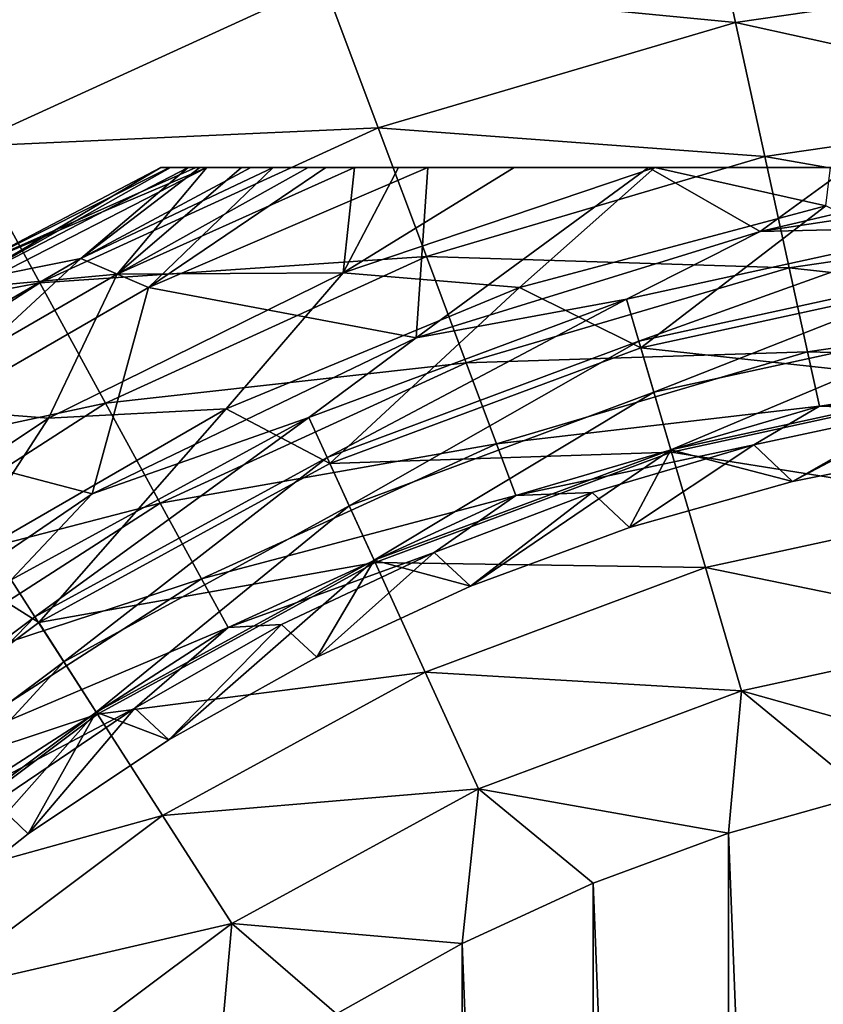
# Model space of a CAD drawing. Header units: metres. Extents: x -42 to 163, y -93 to 90.
# Tile 70 of 232: x 37.5 to 40.67, y -17.83 to -13.95. Entities that reach past the tile are written whole.
import ezdxf

# ---------------------------------------------------------------- set-up
doc = ezdxf.new("R2010")
doc.units = ezdxf.units.M
doc.layers.add('solid_500770_SW0001', color=7, linetype='CONTINUOUS')

msp = doc.modelspace()

# ---------------------------------------------------------------- linework, layer by layer
at = {"layer": 'solid_500770_SW0001'}
for points in [[(56.514248, -38.315102, -12.948243), (18.35524, -1.03225, -12.923228), (18.5, 0, -12.95)], [(56.514248, -38.315102, -12.948243), (18.5, 0, -12.95), (51.630558, -33.130558, -12.95)], [(43.829685, -14.84155, -12.95), (51.630558, -33.130558, -12.95), (18.5, 0, -12.95)], [(42.021328, -13.558603, -12.95), (43.829685, -14.84155, -12.95), (18.5, 0, -12.95)], [(55.226353, -39.602997, -12.78924), (18.210615, -2.056118, -12.843356), (18.35524, -1.03225, -12.923228)], [(56.514248, -38.315102, -12.948243), (55.226353, -39.602997, -12.78924), (18.35524, -1.03225, -12.923228)], [(55.226353, -39.602997, -12.78924), (18.068186, -3.068632, -12.711252), (18.210615, -2.056118, -12.843356)], [(53.967102, -40.862244, -12.37532), (17.928152, -4.063536, -12.528332), (18.068186, -3.068632, -12.711252)], [(55.226353, -39.602997, -12.78924), (53.967102, -40.862244, -12.37532), (18.068186, -3.068632, -12.711252)], [(53.967102, -40.862244, -12.37532), (17.791296, -5.035288, -12.296576), (17.928152, -4.063536, -12.528332)], [(52.761547, -42.067799, -11.714679), (17.65856, -5.979468, -12.018324), (17.791296, -5.035288, -12.296576)], [(53.967102, -40.862244, -12.37532), (52.761547, -42.067799, -11.714679), (17.791296, -5.035288, -12.296576)], [(52.761547, -42.067799, -11.714679), (17.530245, -6.890572, -11.696586), (17.65856, -5.979468, -12.018324)], [(51.633751, -43.195599, -10.820447), (17.407103, -7.765442, -11.334347), (17.530245, -6.890572, -11.696586)], [(52.761547, -42.067799, -11.714679), (51.633751, -43.195599, -10.820447), (17.530245, -6.890572, -11.696586)], [(51.633751, -43.195599, -10.820447), (17.289606, -8.601012, -10.934836), (17.407103, -7.765442, -11.334347)], [(51.633751, -43.195599, -10.820447), (17.177889, -9.394261, -10.501533), (17.289606, -8.601012, -10.934836)], [(50.606339, -44.223011, -9.710581), (17.072445, -10.143663, -10.037726), (17.177889, -9.394261, -10.501533)], [(51.633751, -43.195599, -10.820447), (50.606339, -44.223011, -9.710581), (17.177889, -9.394261, -10.501533)], [(50.606339, -44.223011, -9.710581), (16.973396, -10.847627, -9.546817), (17.072445, -10.143663, -10.037726)], [(49.699722, -45.129623, -8.407207), (16.880825, -11.505233, -9.032024), (16.973396, -10.847627, -9.546817)], [(50.606339, -44.223011, -9.710581), (49.699722, -45.129623, -8.407207), (16.973396, -10.847627, -9.546817)], [(49.699722, -45.129623, -8.407207), (16.79487, -12.116113, -8.49642), (16.880825, -11.505233, -9.032024)], [(49.699722, -45.129623, -8.407207), (16.642687, -13.197508, -7.374191), (16.79487, -12.116113, -8.49642)], [(49.699657, -45.129688, 8.4071), (16.794886, -12.116011, 8.496514), (16.6427, -13.197419, 7.374295)], [(49.699657, -45.129688, 8.4071), (35.635506, -30.935335, 8.513803), (16.794886, -12.116011, 8.496514)], [(48.931927, -45.897423, -6.93625), (16.516392, -14.094997, -6.200139), (16.642687, -13.197508, -7.374191)], [(48.931873, -45.897476, 6.936131), (16.6427, -13.197419, 7.374295), (16.516403, -14.094914, 6.200261)], [(49.699722, -45.129623, -8.407207), (48.931927, -45.897423, -6.93625), (16.642687, -13.197508, -7.374191)], [(48.931873, -45.897476, 6.936131), (49.699657, -45.129688, 8.4071), (16.6427, -13.197419, 7.374295)], [(40.321087, -13.957941, 13.531539), (40.189873, -13.359522, 13.212397), (38.699421, -13.799499, 13.212397)], [(40.321087, -13.957941, 13.531539), (41.77264, -13.746485, 13.531539), (40.189873, -13.359522, 13.212397)], [(41.812305, -14.285428, 13.961818), (41.77264, -13.746485, 13.531539), (40.321087, -13.957941, 13.531539)], [(37.286491, -14.446527, 13.212397), (38.699421, -13.799499, 13.212397), (36.968597, -13.865492, 13.016142)], [(38.914227, -14.373241, 13.531539), (38.699421, -13.799499, 13.212397), (37.286491, -14.446527, 13.212397)], [(38.914227, -14.373241, 13.531539), (40.321087, -13.957941, 13.531539), (38.699421, -13.799499, 13.212397)], [(40.436829, -14.485802, 13.961818), (40.321087, -13.957941, 13.531539), (38.914227, -14.373241, 13.531539)], [(40.436829, -14.485802, 13.961818), (41.812305, -14.285428, 13.961818), (40.321087, -13.957941, 13.531539)], [(48.318233, -46.511116, -5.326939), (16.415119, -14.814549, -4.990705), (16.516392, -14.094997, -6.200139)], [(48.318192, -46.511158, 5.32681), (16.516403, -14.094914, 6.200261), (16.415131, -14.814468, 4.99086)], [(48.931927, -45.897423, -6.93625), (48.318233, -46.511116, -5.326939), (16.516392, -14.094997, -6.200139)], [(48.318192, -46.511158, 5.32681), (48.931873, -45.897476, 6.936131), (16.516403, -14.094914, 6.200261)], [(41.845207, -14.732491, 14.487391), (41.812305, -14.285428, 13.961818), (40.436829, -14.485802, 13.961818)], [(37.58054, -14.983981, 13.531539), (38.914227, -14.373241, 13.531539), (37.286491, -14.446527, 13.212397)], [(39.103706, -14.879336, 13.961818), (38.914227, -14.373241, 13.531539), (37.58054, -14.983981, 13.531539)], [(39.103706, -14.879336, 13.961818), (40.436829, -14.485802, 13.961818), (38.914227, -14.373241, 13.531539)], [(37.58054, -14.983981, 13.531539), (37.286491, -14.446527, 13.212397), (35.979675, -15.28751, 13.212397)], [(40.532837, -14.923671, 14.487391), (40.436829, -14.485802, 13.961818), (39.103706, -14.879336, 13.961818)], [(40.532837, -14.923671, 14.487391), (41.845207, -14.732491, 14.487391), (40.436829, -14.485802, 13.961818)], [(37.279438, -14.936171, 25.5), (38.057301, -14.529437, 29.5), (38.057301, -14.529437, 25.5)], [(37.279438, -14.936171, 29.5), (38.09153, -14.529437, 29.88092), (38.057301, -14.529437, 29.5)], [(37.279438, -14.936171, 29.5), (38.057301, -14.529437, 29.5), (37.279438, -14.936171, 25.5)], [(37.302105, -14.975434, 24.828196), (37.279438, -14.936171, 25.5), (38.057301, -14.529437, 25.5)], [(37.279438, -14.936171, 29.5), (38.238182, -14.529437, 30.367167), (38.195774, -14.529437, 30.260981)], [(37.317345, -15.001823, 30.367382), (38.238182, -14.529437, 30.367167), (37.279438, -14.936171, 29.5)], [(37.279438, -14.936171, 29.5), (38.195774, -14.529437, 30.260981), (38.09153, -14.529437, 29.88092)], [(37.302105, -14.975434, 24.828196), (38.057301, -14.529437, 25.5), (38.09536, -14.529437, 25.098349)], [(37.302105, -14.975434, 24.828196), (38.09536, -14.529437, 25.098349), (38.164734, -14.529437, 24.828463)], [(37.74194, -14.887902, 24.167925), (37.302105, -14.975434, 24.828196), (38.164734, -14.529437, 24.828463)], [(37.886059, -14.949367, 31.2101), (38.238182, -14.529437, 30.367167), (37.317345, -15.001823, 30.367382)], [(37.74194, -14.887902, 24.167925), (38.164734, -14.529437, 24.828463), (38.211582, -14.529437, 24.697596)], [(37.74194, -14.887902, 24.167925), (38.211582, -14.529437, 24.697596), (38.412327, -14.529437, 24.299744)], [(37.74194, -14.887902, 24.167925), (38.412327, -14.529437, 24.299744), (38.49971, -14.529437, 24.167923)], [(37.74194, -14.887902, 24.167925), (38.49971, -14.529437, 24.167923), (38.008503, -15.001252, 23.533098)], [(37.886059, -14.949367, 31.2101), (38.776257, -14.944007, 32), (38.821068, -14.529437, 31.211136)], [(37.886059, -14.949367, 31.2101), (38.821068, -14.529437, 31.211136), (38.637573, -14.529437, 31.010653)], [(37.886059, -14.949367, 31.2101), (38.637573, -14.529437, 31.010653), (38.375027, -14.529437, 30.638638)], [(37.886059, -14.949367, 31.2101), (38.375027, -14.529437, 30.638638), (38.238182, -14.529437, 30.367167)], [(38.008503, -15.001252, 23.533098), (38.49971, -14.529437, 24.167923), (38.70752, -14.529437, 23.908489)], [(38.008503, -15.001252, 23.533098), (38.70752, -14.529437, 23.908489), (39.109356, -14.529437, 23.533098)], [(38.008503, -15.001252, 23.533098), (39.109356, -14.529437, 23.533098), (39.063965, -15.199558, 22.104425)], [(47.001572, -14.529437, 25.5), (38.057301, -14.529437, 25.5), (38.057301, -14.529437, 29.5)], [(47.001572, -14.529437, 29.5), (47.001572, -14.529437, 25.5), (38.057301, -14.529437, 29.5)], [(38.09153, -14.529437, 29.88092), (47.001572, -14.529437, 29.5), (38.057301, -14.529437, 29.5)], [(46.963516, -14.529437, 25.098352), (38.09536, -14.529437, 25.098349), (38.057301, -14.529437, 25.5)], [(47.001572, -14.529437, 25.5), (46.963516, -14.529437, 25.098352), (38.057301, -14.529437, 25.5)], [(38.09153, -14.529437, 29.88092), (46.967339, -14.529437, 29.880962), (47.001572, -14.529437, 29.5)], [(38.09153, -14.529437, 29.88092), (38.195774, -14.529437, 30.260981), (46.967339, -14.529437, 29.880962)], [(46.894142, -14.529437, 24.828465), (38.164734, -14.529437, 24.828463), (38.09536, -14.529437, 25.098349)], [(46.963516, -14.529437, 25.098352), (46.894142, -14.529437, 24.828465), (38.09536, -14.529437, 25.098349)], [(46.847294, -14.529437, 24.697607), (38.211582, -14.529437, 24.697596), (38.164734, -14.529437, 24.828463)], [(46.894142, -14.529437, 24.828465), (46.847294, -14.529437, 24.697607), (38.164734, -14.529437, 24.828463)], [(38.195774, -14.529437, 30.260981), (46.863068, -14.529437, 30.261061), (46.967339, -14.529437, 29.880962)], [(38.195774, -14.529437, 30.260981), (38.238182, -14.529437, 30.367167), (46.863068, -14.529437, 30.261061)], [(46.646549, -14.529437, 24.299749), (38.412327, -14.529437, 24.299744), (38.211582, -14.529437, 24.697596)], [(46.847294, -14.529437, 24.697607), (46.646549, -14.529437, 24.299749), (38.211582, -14.529437, 24.697596)], [(38.238182, -14.529437, 30.367167), (46.820694, -14.529437, 30.367165), (46.863068, -14.529437, 30.261061)], [(38.238182, -14.529437, 30.367167), (38.375027, -14.529437, 30.638638), (46.820694, -14.529437, 30.367165)], [(38.375027, -14.529437, 30.638638), (46.683777, -14.529437, 30.638762), (46.820694, -14.529437, 30.367165)], [(38.375027, -14.529437, 30.638638), (38.637573, -14.529437, 31.010653), (46.683777, -14.529437, 30.638762)], [(46.559166, -14.529437, 24.167925), (38.49971, -14.529437, 24.167923), (38.412327, -14.529437, 24.299744)], [(46.646549, -14.529437, 24.299749), (46.559166, -14.529437, 24.167925), (38.412327, -14.529437, 24.299744)], [(46.351353, -14.529437, 23.908485), (38.70752, -14.529437, 23.908489), (38.49971, -14.529437, 24.167923)], [(46.559166, -14.529437, 24.167925), (46.351353, -14.529437, 23.908485), (38.49971, -14.529437, 24.167923)], [(38.637573, -14.529437, 31.010653), (46.421173, -14.529437, 31.010807), (46.683777, -14.529437, 30.638762)], [(38.637573, -14.529437, 31.010653), (38.821068, -14.529437, 31.211136), (46.421173, -14.529437, 31.010807)], [(45.94952, -14.529437, 23.533098), (39.109356, -14.529437, 23.533098), (38.70752, -14.529437, 23.908489)], [(46.351353, -14.529437, 23.908485), (45.94952, -14.529437, 23.533098), (38.70752, -14.529437, 23.908489)], [(39.470081, -15.002234, 32.426758), (40.003296, -14.529437, 32), (38.776257, -14.944007, 32)], [(39.449055, -14.529437, 31.706327), (38.776257, -14.944007, 32), (40.003296, -14.529437, 32)], [(38.99395, -14.529437, 31.371361), (38.776257, -14.944007, 32), (39.449055, -14.529437, 31.706327)], [(38.821068, -14.529437, 31.211136), (38.776257, -14.944007, 32), (38.99395, -14.529437, 31.371361)], [(38.821068, -14.529437, 31.211136), (46.237831, -14.529437, 31.211113), (46.421173, -14.529437, 31.010807)], [(38.821068, -14.529437, 31.211136), (38.99395, -14.529437, 31.371361), (46.237831, -14.529437, 31.211113)], [(38.99395, -14.529437, 31.371361), (46.064541, -14.529437, 31.371685), (46.237831, -14.529437, 31.211113)], [(38.99395, -14.529437, 31.371361), (39.449055, -14.529437, 31.706327), (46.064541, -14.529437, 31.371685)], [(39.063965, -15.199558, 22.104425), (39.109356, -14.529437, 23.533098), (39.979179, -14.529437, 22.924093)], [(40.418697, -14.781678, 22.104425), (39.063965, -15.199558, 22.104425), (39.979179, -14.529437, 22.924093)], [(45.079723, -14.529437, 22.924112), (39.979179, -14.529437, 22.924093), (39.109356, -14.529437, 23.533098)], [(45.94952, -14.529437, 23.533098), (45.079723, -14.529437, 22.924112), (39.109356, -14.529437, 23.533098)], [(39.449055, -14.529437, 31.706327), (40.003296, -14.529437, 32), (45.609226, -14.529437, 31.706694)], [(39.449055, -14.529437, 31.706327), (45.609226, -14.529437, 31.706694), (46.064541, -14.529437, 31.371685)], [(39.470081, -15.002234, 32.426758), (40.677624, -14.679525, 32.426758), (40.003296, -14.529437, 32)], [(44.293564, -14.529437, 22.517784), (40.765343, -14.529437, 22.517771), (39.979179, -14.529437, 22.924093)], [(40.418697, -14.781678, 22.104425), (39.979179, -14.529437, 22.924093), (40.765343, -14.529437, 22.517771)], [(45.079723, -14.529437, 22.924112), (44.293564, -14.529437, 22.517784), (39.979179, -14.529437, 22.924093)], [(40.677624, -14.679525, 32.426758), (40.695473, -14.529437, 32.240631), (40.003296, -14.529437, 32)], [(45.05558, -14.529437, 32), (40.003296, -14.529437, 32), (40.695473, -14.529437, 32.240631)], [(45.609226, -14.529437, 31.706694), (40.003296, -14.529437, 32), (45.05558, -14.529437, 32)], [(40.418697, -14.781678, 22.104425), (40.765343, -14.529437, 22.517771), (41.493202, -14.529437, 22.269699)], [(41.82058, -14.570379, 22.104425), (40.418697, -14.781678, 22.104425), (41.493202, -14.529437, 22.269699)], [(41.197159, -14.763247, 21.891552), (40.418697, -14.781678, 22.104425), (41.82058, -14.570379, 22.104425)], [(39.948311, -15.238931, 32.797123), (40.677624, -14.679525, 32.426758), (39.470081, -15.002234, 32.426758)], [(39.948311, -15.238931, 32.797123), (41.225605, -14.961073, 32.797123), (40.677624, -14.679525, 32.426758)], [(41.870136, -15.07121, 15.088905), (41.845207, -14.732491, 14.487391), (40.532837, -14.923671, 14.487391)], [(41.197159, -14.763247, 21.891552), (39.892006, -15.047166, 21.891552), (40.418697, -14.781678, 22.104425)], [(39.940628, -15.212761, 21.715334), (39.892006, -15.047166, 21.891552), (41.197159, -14.763247, 21.891552)], [(41.221722, -14.934075, 21.715334), (39.940628, -15.212761, 21.715334), (41.197159, -14.763247, 21.891552)], [(47.870903, -46.958447, -3.611315), (16.337788, -15.364034, -3.757375), (16.415119, -14.814549, -4.990705)], [(48.318192, -46.511158, 5.32681), (16.415131, -14.814468, 4.99086), (16.337799, -15.363949, 3.757596)], [(48.318233, -46.511116, -5.326939), (47.870903, -46.958447, -3.611315), (16.415119, -14.814549, -4.990705)], [(39.892006, -15.047166, 21.891552), (39.063965, -15.199558, 22.104425), (40.418697, -14.781678, 22.104425)], [(37.74194, -14.887902, 24.167925), (38.008503, -15.001252, 23.533098), (36.971268, -15.600101, 23.533098)], [(37.74194, -14.887902, 24.167925), (36.971268, -15.600101, 23.533098), (37.006382, -15.312576, 24.167925)], [(37.74194, -14.887902, 24.167925), (37.006382, -15.312576, 24.167925), (37.302105, -14.975434, 24.828196)], [(37.83992, -15.458066, 13.961818), (39.103706, -14.879336, 13.961818), (37.58054, -14.983981, 13.531539)], [(39.26088, -15.29915, 14.487391), (39.103706, -14.879336, 13.961818), (37.83992, -15.458066, 13.961818)], [(39.26088, -15.29915, 14.487391), (40.532837, -14.923671, 14.487391), (39.103706, -14.879336, 13.961818)], [(40.605583, -15.255424, 15.088905), (40.532837, -14.923671, 14.487391), (39.26088, -15.29915, 14.487391)], [(39.999924, -15.414703, 21.58672), (39.940628, -15.212761, 21.715334), (41.221722, -14.934075, 21.715334)], [(41.251675, -15.142402, 21.58672), (39.999924, -15.414703, 21.58672), (41.221722, -14.934075, 21.715334)], [(40.605583, -15.255424, 15.088905), (41.870136, -15.07121, 15.088905), (40.532837, -14.923671, 14.487391)], [(36.987534, -15.468131, 31.2101), (37.886059, -14.949367, 31.2101), (37.317345, -15.001823, 30.367382)], [(36.987534, -15.468131, 31.2101), (37.614372, -15.516297, 32), (37.886059, -14.949367, 31.2101)], [(38.315147, -15.480179, 32.426758), (38.776257, -14.944007, 32), (37.614372, -15.516297, 32)], [(37.886059, -14.949367, 31.2101), (37.614372, -15.516297, 32), (38.776257, -14.944007, 32)], [(38.315147, -15.480179, 32.426758), (39.470081, -15.002234, 32.426758), (38.776257, -14.944007, 32)], [(41.28661, -15.385368, 33.097553), (41.225605, -14.961073, 32.797123), (39.948311, -15.238931, 32.797123)], [(36.347019, -15.777799, 13.531539), (37.58054, -14.983981, 13.531539), (35.979675, -15.28751, 13.212397)], [(37.83992, -15.458066, 13.961818), (37.58054, -14.983981, 13.531539), (36.347019, -15.777799, 13.531539)], [(36.971268, -15.600101, 23.533098), (38.008503, -15.001252, 23.533098), (37.786648, -15.814682, 22.104425)], [(38.008503, -15.001252, 23.533098), (39.063965, -15.199558, 22.104425), (37.786648, -15.814682, 22.104425)], [(38.723564, -15.695738, 32.797123), (39.470081, -15.002234, 32.426758), (38.315147, -15.480179, 32.426758)], [(38.723564, -15.695738, 32.797123), (39.948311, -15.238931, 32.797123), (39.470081, -15.002234, 32.426758)], [(39.892006, -15.047166, 21.891552), (38.640541, -15.513939, 21.891552), (39.063965, -15.199558, 22.104425)], [(38.712234, -15.670928, 21.715334), (38.640541, -15.513939, 21.891552), (39.892006, -15.047166, 21.891552)], [(39.940628, -15.212761, 21.715334), (38.712234, -15.670928, 21.715334), (39.892006, -15.047166, 21.891552)], [(41.886173, -15.289115, 15.744217), (41.870136, -15.07121, 15.088905), (40.605583, -15.255424, 15.088905)], [(41.251675, -15.142402, 21.58672), (40.066284, -15.64071, 21.513536), (39.999924, -15.414703, 21.58672)], [(41.251675, -15.142402, 21.58672), (41.285198, -15.375551, 21.513536), (40.066284, -15.64071, 21.513536)], [(38.640541, -15.513939, 21.891552), (37.786648, -15.814682, 22.104425), (39.063965, -15.199558, 22.104425)], [(38.799667, -15.862376, 21.58672), (38.712234, -15.670928, 21.715334), (39.940628, -15.212761, 21.715334)], [(40.06908, -15.650226, 33.097553), (39.948311, -15.238931, 32.797123), (38.723564, -15.695738, 32.797123)], [(39.999924, -15.414703, 21.58672), (38.799667, -15.862376, 21.58672), (39.940628, -15.212761, 21.715334)], [(41.28661, -15.385368, 33.097553), (39.948311, -15.238931, 32.797123), (40.06908, -15.650226, 33.097553)], [(39.379967, -15.617223, 15.088905), (40.605583, -15.255424, 15.088905), (39.26088, -15.29915, 14.487391)], [(40.652378, -15.468849, 15.744217), (40.605583, -15.255424, 15.088905), (39.379967, -15.617223, 15.088905)], [(40.652378, -15.468849, 15.744217), (41.886173, -15.289115, 15.744217), (40.605583, -15.255424, 15.088905)], [(38.055077, -15.851327, 14.487391), (39.26088, -15.29915, 14.487391), (37.83992, -15.458066, 13.961818)], [(39.379967, -15.617223, 15.088905), (39.26088, -15.29915, 14.487391), (38.055077, -15.851327, 14.487391)], [(40.652378, -15.468849, 15.744217), (41.703323, -15.394046, 16.424362), (41.886173, -15.289115, 15.744217)], [(47.870903, -46.958447, -3.611315), (16.28339, -15.750718, -2.508), (16.337788, -15.364034, -3.757375)], [(47.870872, -46.958473, 3.611179), (16.337799, -15.363949, 3.757596), (16.2834, -15.750665, 2.508222)], [(47.870872, -46.958473, 3.611179), (48.318192, -46.511158, 5.32681), (16.337799, -15.363949, 3.757596)], [(40.066284, -15.64071, 21.513536), (41.285198, -15.375551, 21.513536), (40.545719, -15.76666, 21.500164)], [(41.28661, -15.385368, 33.097553), (40.06908, -15.650226, 33.097553), (41.354115, -15.854895, 33.318897)], [(41.285198, -15.375551, 21.513536), (41.200127, -15.636491, 21.500164), (40.545719, -15.76666, 21.500164)], [(40.652378, -15.468849, 15.744217), (41.044331, -15.482689, 16.424362), (41.703323, -15.394046, 16.424362)], [(39.999924, -15.414703, 21.58672), (38.897514, -16.076637, 21.513536), (38.799667, -15.862376, 21.58672)], [(39.999924, -15.414703, 21.58672), (40.066284, -15.64071, 21.513536), (38.897514, -16.076637, 21.513536)], [(36.671047, -16.210278, 13.961818), (37.83992, -15.458066, 13.961818), (36.347019, -15.777799, 13.531539)], [(36.987534, -15.468131, 31.2101), (36.537815, -16.236374, 32), (37.614372, -15.516297, 32)], [(38.055077, -15.851327, 14.487391), (37.83992, -15.458066, 13.961818), (36.671047, -16.210278, 13.961818)], [(39.456573, -15.821847, 15.744217), (40.652378, -15.468849, 15.744217), (39.379967, -15.617223, 15.088905)], [(39.456573, -15.821847, 15.744217), (40.394062, -15.621547, 16.424362), (40.652378, -15.468849, 15.744217)], [(40.652378, -15.468849, 15.744217), (40.394062, -15.621547, 16.424362), (41.044331, -15.482689, 16.424362)], [(37.232685, -16.105141, 32.426758), (37.614372, -15.516297, 32), (36.537815, -16.236374, 32)], [(37.232685, -16.105141, 32.426758), (38.315147, -15.480179, 32.426758), (37.614372, -15.516297, 32)], [(37.576294, -16.322195, 32.797123), (38.315147, -15.480179, 32.426758), (37.232685, -16.105141, 32.426758)], [(38.640541, -15.513939, 21.891552), (37.468243, -16.154062, 21.891552), (37.786648, -15.814682, 22.104425)], [(37.561546, -16.29925, 21.715334), (37.468243, -16.154062, 21.891552), (38.640541, -15.513939, 21.891552)], [(38.712234, -15.670928, 21.715334), (37.561546, -16.29925, 21.715334), (38.640541, -15.513939, 21.891552)], [(37.576294, -16.322195, 32.797123), (38.723564, -15.695738, 32.797123), (38.315147, -15.480179, 32.426758)], [(40.545719, -15.76666, 21.500164), (41.044331, -15.482689, 16.424362), (40.394062, -15.621547, 16.424362)], [(40.545719, -15.76666, 21.500164), (41.200127, -15.636491, 21.500164), (41.044331, -15.482689, 16.424362)], [(36.971268, -15.600101, 23.533098), (37.786648, -15.814682, 22.104425), (36.615273, -16.61331, 22.104425)], [(38.218094, -16.149282, 15.088905), (39.379967, -15.617223, 15.088905), (38.055077, -15.851327, 14.487391)], [(39.456573, -15.821847, 15.744217), (39.379967, -15.617223, 15.088905), (38.218094, -16.149282, 15.088905)], [(39.456573, -15.821847, 15.744217), (39.75634, -15.809803, 16.424362), (40.394062, -15.621547, 16.424362)], [(39.903545, -15.947772, 21.500164), (40.394062, -15.621547, 16.424362), (39.75634, -15.809803, 16.424362)], [(39.903545, -15.947772, 21.500164), (40.545719, -15.76666, 21.500164), (40.394062, -15.621547, 16.424362)], [(37.675335, -16.476307, 21.58672), (37.561546, -16.29925, 21.715334), (38.712234, -15.670928, 21.715334)], [(38.799667, -15.862376, 21.58672), (37.675335, -16.476307, 21.58672), (38.712234, -15.670928, 21.715334)], [(40.06908, -15.650226, 33.097553), (38.723564, -15.695738, 32.797123), (38.901634, -16.085659, 33.097553)], [(38.897514, -16.076637, 21.513536), (40.066284, -15.64071, 21.513536), (39.277561, -16.178709, 21.500164)], [(40.06908, -15.650226, 33.097553), (38.901634, -16.085659, 33.097553), (40.202721, -16.105366, 33.318897)], [(40.066284, -15.64071, 21.513536), (39.903545, -15.947772, 21.500164), (39.277561, -16.178709, 21.500164)], [(40.066284, -15.64071, 21.513536), (40.545719, -15.76666, 21.500164), (39.903545, -15.947772, 21.500164)], [(40.06908, -15.650226, 33.097553), (40.202721, -16.105366, 33.318897), (41.354115, -15.854895, 33.318897)], [(38.901634, -16.085659, 33.097553), (38.723564, -15.695738, 32.797123), (37.576294, -16.322195, 32.797123)], [(47.598915, -47.230434, -1.823827), (16.251156, -15.979367, -1.252469), (16.28339, -15.750718, -2.508)], [(47.598904, -47.230446, 1.823686), (16.2834, -15.750665, 2.508222), (16.25116, -15.979352, 1.252599)], [(47.870903, -46.958447, -3.611315), (47.598915, -47.230434, -1.823827), (16.28339, -15.750718, -2.508)], [(47.598904, -47.230446, 1.823686), (47.870872, -46.958473, 3.611179), (16.2834, -15.750665, 2.508222)], [(37.468243, -16.154062, 21.891552), (36.615273, -16.61331, 22.104425), (37.786648, -15.814682, 22.104425)], [(38.322964, -16.340965, 15.744217), (39.456573, -15.821847, 15.744217), (38.218094, -16.149282, 15.088905)], [(38.322964, -16.340965, 15.744217), (39.134914, -16.046352, 16.424362), (39.456573, -15.821847, 15.744217)], [(39.277561, -16.178709, 21.500164), (39.75634, -15.809803, 16.424362), (39.134914, -16.046352, 16.424362)], [(39.456573, -15.821847, 15.744217), (39.134914, -16.046352, 16.424362), (39.75634, -15.809803, 16.424362)], [(39.277561, -16.178709, 21.500164), (39.903545, -15.947772, 21.500164), (39.75634, -15.809803, 16.424362)], [(36.939835, -16.569027, 14.487391), (38.055077, -15.851327, 14.487391), (36.671047, -16.210278, 13.961818)], [(38.218094, -16.149282, 15.088905), (38.055077, -15.851327, 14.487391), (36.939835, -16.569027, 14.487391)], [(38.799667, -15.862376, 21.58672), (37.802681, -16.674461, 21.513536), (37.675335, -16.476307, 21.58672)], [(38.799667, -15.862376, 21.58672), (38.897514, -16.076637, 21.513536), (37.802681, -16.674461, 21.513536)], [(41.354115, -15.854895, 33.318897), (40.202721, -16.105366, 33.318897), (41.426071, -16.355356, 33.454422)], [(47.598904, -47.230446, 1.823686), (16.25116, -15.979352, 1.252599), (16.240602, -16.054668)], [(47.507648, -47.321697, -0.000071), (16.240602, -16.054668), (16.251156, -15.979367, -1.252469)], [(47.598915, -47.230434, -1.823827), (47.507648, -47.321697, -0.000071), (16.251156, -15.979367, -1.252469)], [(47.507648, -47.321697, -0.000071), (47.598904, -47.230446, 1.823686), (16.240602, -16.054668)], [(38.322964, -16.340965, 15.744217), (38.533428, -16.329803, 16.424362), (39.134914, -16.046352, 16.424362)], [(38.671623, -16.45805, 21.500164), (39.134914, -16.046352, 16.424362), (38.533428, -16.329803, 16.424362)], [(38.671623, -16.45805, 21.500164), (39.277561, -16.178709, 21.500164), (39.134914, -16.046352, 16.424362)], [(38.901634, -16.085659, 33.097553), (37.576294, -16.322195, 32.797123), (37.808044, -16.682806, 33.097553)], [(37.802681, -16.674461, 21.513536), (38.897514, -16.076637, 21.513536), (38.08947, -16.784071, 21.500164)], [(38.901634, -16.085659, 33.097553), (37.808044, -16.682806, 33.097553), (39.09869, -16.517147, 33.318897)], [(38.897514, -16.076637, 21.513536), (38.671623, -16.45805, 21.500164), (38.08947, -16.784071, 21.500164)], [(38.897514, -16.076637, 21.513536), (39.277561, -16.178709, 21.500164), (38.671623, -16.45805, 21.500164)], [(38.901634, -16.085659, 33.097553), (39.09869, -16.517147, 33.318897), (40.202721, -16.105366, 33.318897)], [(36.529854, -17.105549, 32.797123), (37.576294, -16.322195, 32.797123), (37.232685, -16.105141, 32.426758)], [(40.202721, -16.105366, 33.318897), (39.09869, -16.517147, 33.318897), (40.345165, -16.590492, 33.454422)], [(40.202721, -16.105366, 33.318897), (40.345165, -16.590492, 33.454422), (41.426071, -16.355356, 33.454422)], [(37.561546, -16.29925, 21.715334), (36.511993, -17.084936, 21.715334), (37.468243, -16.154062, 21.891552)], [(37.143482, -16.840836, 15.088905), (38.218094, -16.149282, 15.088905), (36.939835, -16.569027, 14.487391)], [(38.322964, -16.340965, 15.744217), (38.218094, -16.149282, 15.088905), (37.143482, -16.840836, 15.088905)], [(36.649822, -17.243998, 21.58672), (36.511993, -17.084936, 21.715334), (37.561546, -16.29925, 21.715334)], [(37.808044, -16.682806, 33.097553), (37.576294, -16.322195, 32.797123), (36.529854, -17.105549, 32.797123)], [(37.675335, -16.476307, 21.58672), (36.649822, -17.243998, 21.58672), (37.561546, -16.29925, 21.715334)], [(38.08947, -16.784071, 21.500164), (38.533428, -16.329803, 16.424362), (37.955421, -16.658493, 16.424362)], [(38.322964, -16.340965, 15.744217), (37.955421, -16.658493, 16.424362), (38.533428, -16.329803, 16.424362)], [(38.08947, -16.784071, 21.500164), (38.671623, -16.45805, 21.500164), (38.533428, -16.329803, 16.424362)], [(37.274494, -17.015696, 15.744217), (38.322964, -16.340965, 15.744217), (37.143482, -16.840836, 15.088905)], [(37.274494, -17.015696, 15.744217), (37.955421, -16.658493, 16.424362), (38.322964, -16.340965, 15.744217)], [(41.426071, -16.355356, 33.454422), (40.345165, -16.590492, 33.454422), (41.397747, -16.886501, 33.5)], [(37.675335, -16.476307, 21.58672), (36.80407, -17.422012, 21.513536), (36.649822, -17.243998, 21.58672)], [(37.675335, -16.476307, 21.58672), (37.802681, -16.674461, 21.513536), (36.80407, -17.422012, 21.513536)], [(37.808044, -16.682806, 33.097553), (38.064499, -17.081858, 33.318897), (39.09869, -16.517147, 33.318897)], [(39.09869, -16.517147, 33.318897), (38.064499, -17.081858, 33.318897), (39.308727, -16.977064, 33.454422)], [(39.09869, -16.517147, 33.318897), (39.308727, -16.977064, 33.454422), (40.345165, -16.590492, 33.454422)], [(40.345165, -16.590492, 33.454422), (39.308727, -16.977064, 33.454422), (40.293934, -17.151569, 33.5)], [(40.345165, -16.590492, 33.454422), (40.293934, -17.151569, 33.5), (40.840759, -16.997314, 33.5)], [(40.345165, -16.590492, 33.454422), (40.840759, -16.997314, 33.5), (41.397747, -16.886501, 33.5)], [(36.80407, -17.422012, 21.513536), (37.802681, -16.674461, 21.513536), (37.010708, -17.567837, 21.500164)], [(37.802681, -16.674461, 21.513536), (37.534695, -17.154762, 21.500164), (37.010708, -17.567837, 21.500164)], [(37.274494, -17.015696, 15.744217), (37.404285, -17.030489, 16.424362), (37.955421, -16.658493, 16.424362)], [(37.534695, -17.154762, 21.500164), (37.955421, -16.658493, 16.424362), (37.404285, -17.030489, 16.424362)], [(37.534695, -17.154762, 21.500164), (38.08947, -16.784071, 21.500164), (37.955421, -16.658493, 16.424362)], [(37.802681, -16.674461, 21.513536), (38.08947, -16.784071, 21.500164), (37.534695, -17.154762, 21.500164)], [(37.808044, -16.682806, 33.097553), (36.529854, -17.105549, 32.797123), (36.810566, -17.429508, 33.097553)], [(37.808044, -16.682806, 33.097553), (36.810566, -17.429508, 33.097553), (38.064499, -17.081858, 33.318897)], [(38.064499, -17.081858, 33.318897), (38.337852, -17.507202, 33.454422), (39.308727, -16.977064, 33.454422)], [(39.308727, -16.977064, 33.454422), (38.337852, -17.507202, 33.454422), (39.245213, -17.586136, 33.5)], [(39.308727, -16.977064, 33.454422), (39.245213, -17.586136, 33.5), (39.760914, -17.348295, 33.5)], [(39.308727, -16.977064, 33.454422), (39.760914, -17.348295, 33.5), (40.293934, -17.151569, 33.5)], [(40.840759, -31.06156, 33.5), (40.840759, -16.997314, 33.5), (40.293934, -17.151569, 33.5)], [(37.010708, -17.567837, 21.500164), (37.534695, -17.154762, 21.500164), (37.404285, -17.030489, 16.424362)], [(36.810566, -17.429508, 33.097553), (37.121201, -17.788002, 33.318897), (38.064499, -17.081858, 33.318897)], [(38.064499, -17.081858, 33.318897), (37.121201, -17.788002, 33.318897), (38.337852, -17.507202, 33.454422)], [(40.293934, -30.907307, 33.5), (40.293934, -17.151569, 33.5), (39.760914, -17.348295, 33.5)], [(40.293934, -30.907307, 33.5), (40.840759, -31.06156, 33.5), (40.293934, -17.151569, 33.5)], [(39.760914, -30.710579, 33.5), (39.760914, -17.348295, 33.5), (39.245213, -17.586136, 33.5)], [(39.760914, -30.710579, 33.5), (40.293934, -30.907307, 33.5), (39.760914, -17.348295, 33.5)], [(37.121201, -17.788002, 33.318897), (37.452305, -18.170115, 33.454422), (38.337852, -17.507202, 33.454422)], [(38.337852, -17.507202, 33.454422), (37.452305, -18.170115, 33.454422), (38.277393, -18.179422, 33.5)], [(38.337852, -17.507202, 33.454422), (38.277393, -18.179422, 33.5), (38.749756, -17.863693, 33.5)], [(38.337852, -17.507202, 33.454422), (38.749756, -17.863693, 33.5), (39.245213, -17.586136, 33.5)], [(39.245213, -30.472738, 33.5), (39.245213, -17.586136, 33.5), (38.749756, -17.863693, 33.5)], [(39.245213, -30.472738, 33.5), (39.760914, -30.710579, 33.5), (39.245213, -17.586136, 33.5)]]:
    msp.add_3dface(points, dxfattribs=at)

doc.saveas('drawing.dxf')
